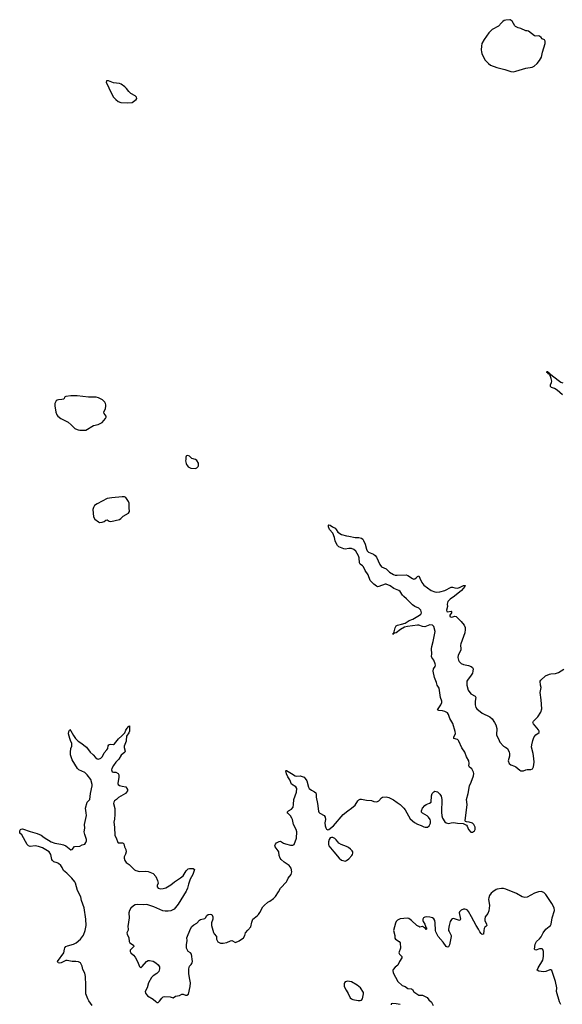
# Model space of a CAD drawing. Header units: inches. Extents: x 1384771 to 1534001, y 461348 to 645899.
# Tile 78 of 105: x 1427328 to 1436033, y 605763 to 621574. Entities that reach past the tile are written whole.
import ezdxf

# ---------------------------------------------------------------- set-up
doc = ezdxf.new("R2010")
doc.units = ezdxf.units.IN
doc.header["$MEASUREMENT"] = 0
for name, color, linetype in [('B4620', 7, 'Continuous'), ('B4621', 7, 'Continuous'), ('B4622', 7, 'Continuous'), ('B4630', 7, 'Continuous'), ('B4631', 7, 'Continuous'), ('B4632', 7, 'Continuous')]:
    doc.layers.add(name, color=color, linetype=linetype)

msp = doc.modelspace()

# ---------------------------------------------------------------- linework, layer by layer
at = {"layer": 'B4620', "color": 6, "elevation": 700}
for points in [[(1428490, 605745), (1428436, 605816), (1428419, 605850), (1428391, 605930), (1428386, 605966), (1428388, 606072), (1428381, 606210), (1428370, 606264), (1428343, 606323), (1428330, 606373), (1428301, 606430), (1428270, 606446), (1428230, 606451), (1428170, 606449), (1428090, 606467), (1428070, 606464), (1427995, 606430), (1427970, 606426), (1427944, 606430), (1427932, 606450), (1428038, 606590), (1428044, 606650), (1428051, 606670), (1428066, 606690), (1428096, 606704), (1428190, 606729), (1428235, 606750), (1428304, 606810), (1428350, 606873), (1428379, 606950), (1428396, 607030), (1428391, 607130), (1428362, 607310), (1428320, 607430), (1428306, 607490), (1428256, 607590), (1428223, 607710), (1428212, 607732), (1428165, 607790), (1428086, 607870), (1428032, 607910), (1428010, 607962), (1427990, 607991), (1427950, 608022), (1427930, 608034), (1427876, 608050), (1427854, 608070), (1427845, 608090), (1427828, 608170), (1427798, 608210), (1427693, 608273), (1427630, 608297), (1427574, 608306), (1427496, 608296), (1427470, 608306), (1427447, 608330), (1427363, 608483), (1427331, 608511), (1427328, 608528), (1427332, 608550), (1427343, 608570), (1427350, 608577), (1427370, 608582), (1427497, 608537), (1427610, 608506), (1427670, 608478), (1427719, 608439), (1427830, 608372), (1427890, 608351), (1427990, 608334), (1428030, 608323), (1428066, 608306), (1428150, 608246), (1428170, 608251), (1428205, 608295), (1428290, 608300), (1428330, 608323), (1428370, 608337), (1428390, 608362), (1428397, 608390), (1428397, 608410), (1428371, 608490), (1428364, 608530), (1428373, 608590), (1428369, 608650), (1428397, 608797), (1428395, 608835), (1428382, 608910), (1428409, 609010), (1428451, 609050), (1428466, 609150), (1428492, 609270), (1428491, 609290), (1428471, 609371), (1428410, 609450), (1428391, 609470), (1428370, 609484), (1428276, 609530), (1428253, 609550), (1428167, 609690), (1428144, 609770), (1428141, 609810), (1428150, 609870), (1428162, 609910), (1428163, 609950), (1428143, 610000)], [(1428255, 610000), (1428266, 609990), (1428310, 609964), (1428398, 609890), (1428460, 609810), (1428508, 609768), (1428545, 609725), (1428570, 609706), (1428590, 609700), (1428630, 609718), (1428656, 609744), (1428681, 609799), (1428727, 609850), (1428740, 609870), (1428747, 609913), (1428757, 609930), (1428770, 609936), (1428790, 609938), (1428830, 609934), (1428850, 609943), (1428894, 610000)], [(1429037, 610000), (1429036, 609990), (1429005, 609910), (1429005, 609885), (1429022, 609830), (1429013, 609810), (1428958, 609762), (1428919, 609701), (1428870, 609649), (1428830, 609598), (1428805, 609550), (1428802, 609530), (1428810, 609498), (1428830, 609491), (1428870, 609491), (1428905, 609470), (1428917, 609450), (1428918, 609410), (1428902, 609310), (1428910, 609290), (1428930, 609277), (1428970, 609264), (1429033, 609253), (1429055, 609210), (1429056, 609190), (1429026, 609150), (1428990, 609124), (1428915, 609085), (1428880, 609050), (1428850, 609030), (1428836, 609010), (1428834, 608990), (1428852, 608908), (1428854, 608810), (1428846, 608734), (1428836, 608690), (1428849, 608610), (1428856, 608476), (1428876, 608436), (1428902, 608362), (1428910, 608356), (1428976, 608356), (1428990, 608350), (1428998, 608338), (1429009, 608289), (1429028, 608248), (1429036, 608210), (1429027, 608173), (1429003, 608130), (1429002, 608110), (1429014, 608070), (1429038, 608038), (1429086, 608006), (1429170, 607924), (1429190, 607910), (1429250, 607896), (1429350, 607899), (1429390, 607893), (1429470, 607861), (1429510, 607816), (1429539, 607750), (1429547, 607710), (1429534, 607670), (1429534, 607650), (1429551, 607630), (1429590, 607617), (1429630, 607620), (1429670, 607632), (1429750, 607681), (1429813, 607730), (1429910, 607793), (1429952, 607828), (1430000, 607904)], [(1430000, 607580), (1429870, 607370), (1429806, 607290), (1429750, 607264), (1429710, 607257), (1429659, 607259), (1429626, 607266), (1429479, 607330), (1429370, 607366), (1429310, 607358), (1429210, 607365), (1429181, 607359), (1429154, 607346), (1429111, 607309), (1429087, 607270), (1429080, 607230), (1429082, 607150), (1429064, 607010), (1429070, 606970), (1429067, 606953), (1429046, 606910), (1429050, 606890), (1429077, 606830), (1429085, 606770), (1429097, 606750), (1429154, 606710), (1429160, 606690), (1429102, 606630), (1429099, 606610), (1429109, 606590), (1429153, 606550), (1429179, 606519), (1429215, 606450), (1429248, 606368), (1429270, 606350), (1429295, 606370), (1429361, 606450), (1429390, 606464), (1429410, 606466), (1429470, 606454), (1429510, 606430), (1429550, 606399), (1429570, 606363), (1429572, 606330), (1429559, 606290), (1429530, 606256), (1429470, 606222), (1429444, 606196), (1429396, 606110), (1429372, 606030), (1429339, 605970), (1429344, 605944), (1429380, 605900), (1429470, 605845), (1429510, 605806), (1429530, 605793), (1429550, 605794), (1429570, 605813), (1429610, 605864), (1429630, 605881), (1429650, 605889), (1429744, 605884), (1429790, 605865), (1429826, 605894), (1429890, 605906), (1429930, 605928), (1429950, 605927), (1429990, 605910), (1430000, 605910)]]:
    msp.add_lwpolyline(points, dxfattribs=at)
at = {"layer": 'B4621', "color": 6, "elevation": 800}
for points in [[(1428150, 615536), (1428070, 615524), (1428048, 615512), (1428041, 615490), (1428030, 615481), (1428006, 615474), (1427950, 615469), (1427930, 615464), (1427910, 615452), (1427889, 615410), (1427892, 615372), (1427906, 615270), (1427923, 615230), (1427941, 615210), (1427990, 615170), (1428107, 615110), (1428155, 615070), (1428210, 615010), (1428223, 615003), (1428267, 614987), (1428290, 614983), (1428370, 614980), (1428390, 614983), (1428510, 615055), (1428585, 615075), (1428650, 615105), (1428706, 615170), (1428716, 615190), (1428715, 615210), (1428682, 615250), (1428677, 615270), (1428704, 615330), (1428711, 615370), (1428710, 615390), (1428704, 615410), (1428691, 615430), (1428657, 615470), (1428590, 615504), (1428553, 615513), (1428430, 615514), (1428250, 615533)], [(1428970, 613914), (1428804, 613896), (1428730, 613883), (1428570, 613801), (1428529, 613771), (1428510, 613741), (1428502, 613710), (1428514, 613590), (1428534, 613554), (1428590, 613508), (1428610, 613500), (1428650, 613503), (1428683, 613517), (1428710, 613537), (1428730, 613543), (1428762, 613522), (1428790, 613516), (1428930, 613549), (1428950, 613562), (1428990, 613602), (1429074, 613650), (1429090, 613674), (1429082, 613738), (1429084, 613810), (1429075, 613835), (1429030, 613901), (1429011, 613911)]]:
    msp.add_lwpolyline(points, close=True, dxfattribs=at)
at = {"layer": 'B4621', "color": 6}
for points, elevation in [([(1430000, 614566), (1429991, 614550), (1429991, 614510), (1429986, 614490), (1430000, 614448)], 800), ([(1428143, 610000), (1428131, 610030), (1428112, 610108), (1428115, 610145), (1428130, 610176), (1428150, 610157), (1428190, 610078), (1428222, 610030), (1428255, 610000)], 700), ([(1428894, 610000), (1428914, 610026), (1428964, 610076), (1429006, 610110), (1429016, 610124), (1429030, 610163), (1429050, 610196), (1429064, 610210), (1429070, 610226), (1429090, 610236), (1429087, 610150), (1429078, 610122), (1429043, 610070), (1429037, 610000)], 700)]:
    msp.add_lwpolyline(points, dxfattribs=dict(at, elevation=elevation))
at = {"layer": 'B4622', "color": 6, "elevation": 800}
msp.add_lwpolyline([(1428730, 620594), (1428718, 620590), (1428715, 620570), (1428799, 620390), (1428834, 620330), (1428871, 620291), (1428910, 620261), (1428950, 620246), (1429050, 620237), (1429130, 620246), (1429197, 620290), (1429208, 620310), (1429203, 620330), (1429182, 620350), (1429110, 620388), (1429080, 620420), (1429042, 620470), (1429015, 620495), (1428958, 620538), (1428930, 620551), (1428830, 620561), (1428750, 620590)], close=True, dxfattribs=at)
at = {"layer": 'B4630', "color": 6, "elevation": 700}
for points in [[(1430000, 605910), (1430010, 605910), (1430034, 605926), (1430064, 606050), (1430070, 606110), (1430050, 606188), (1430043, 606257), (1430041, 606330), (1430050, 606376), (1430078, 606402), (1430095, 606430), (1430099, 606450), (1430083, 606570), (1430070, 606589), (1430033, 606613), (1430020, 606630), (1430006, 606666), (1430002, 606718), (1430013, 606787), (1430010, 606830), (1430066, 606974), (1430090, 607011), (1430122, 607038), (1430170, 607064), (1430210, 607112), (1430230, 607124), (1430298, 607142), (1430309, 607150), (1430330, 607191), (1430350, 607205), (1430390, 607212), (1430410, 607205), (1430427, 607170), (1430425, 607130), (1430404, 607070), (1430406, 607030), (1430438, 606918), (1430450, 606893), (1430485, 606850), (1430485, 606810), (1430507, 606767), (1430550, 606744), (1430590, 606742), (1430650, 606753), (1430710, 606783), (1430730, 606787), (1430790, 606756), (1430850, 606782), (1430917, 606830), (1430941, 606870), (1430950, 606912), (1430990, 606951), (1431034, 607006), (1431050, 607082), (1431068, 607132), (1431138, 607182), (1431157, 607203), (1431182, 607238), (1431229, 607330), (1431249, 607350), (1431310, 607405), (1431341, 607419), (1431398, 607462), (1431430, 607493), (1431479, 607570), (1431510, 607630), (1431606, 607730), (1431621, 607750), (1431637, 607790), (1431682, 607850), (1431693, 607890), (1431681, 607950), (1431651, 607990), (1431570, 608044), (1431523, 608090), (1431509, 608110), (1431491, 608150), (1431483, 608210), (1431475, 608230), (1431427, 608290), (1431422, 608310), (1431430, 608335), (1431450, 608356), (1431490, 608379), (1431510, 608381), (1431530, 608374), (1431562, 608350), (1431590, 608338), (1431670, 608317), (1431710, 608316), (1431730, 608331), (1431768, 608432), (1431772, 608530), (1431766, 608570), (1431720, 608650), (1431703, 608730), (1431694, 608754), (1431672, 608790), (1431628, 608830), (1431621, 608850), (1431639, 608870), (1431690, 608898), (1431713, 608930), (1431723, 608970), (1431728, 609052), (1431767, 609170), (1431774, 609230), (1431756, 609256), (1431690, 609296), (1431662, 609370), (1431630, 609416), (1431610, 609462), (1431595, 609510), (1431602, 609518), (1431610, 609519), (1431687, 609467), (1431750, 609430), (1431770, 609426), (1431830, 609432), (1431890, 609408), (1431910, 609388), (1431933, 609350), (1431960, 609250), (1431970, 609231), (1432010, 609199), (1432057, 609177), (1432077, 609157), (1432085, 609130), (1432082, 609090), (1432106, 608990), (1432122, 608862), (1432127, 608847), (1432142, 608830), (1432210, 608796), (1432228, 608770), (1432234, 608730), (1432225, 608676), (1432227, 608627), (1432237, 608597), (1432250, 608576), (1432270, 608566), (1432290, 608569), (1432364, 608630), (1432517, 608810), (1432590, 608868), (1432653, 608910), (1432710, 608961), (1432755, 609030), (1432771, 609049), (1432790, 609057), (1432810, 609058), (1432890, 609039), (1432970, 609037), (1433010, 609020), (1433050, 609014), (1433070, 609017), (1433090, 609028), (1433130, 609076), (1433150, 609090), (1433210, 609097), (1433250, 609084), (1433327, 609047), (1433382, 609002), (1433430, 608971), (1433490, 608912), (1433510, 608885), (1433590, 608742), (1433661, 608681), (1433710, 608655), (1433770, 608636), (1433810, 608611), (1433834, 608606), (1433870, 608609), (1433896, 608630), (1433918, 608670), (1433920, 608710), (1433914, 608730), (1433886, 608770), (1433864, 608790), (1433789, 608830), (1433774, 608850), (1433772, 608870), (1433792, 608910), (1433830, 608955), (1433850, 608971), (1433905, 608995), (1433927, 609010), (1433936, 609110), (1433947, 609150), (1433970, 609176), (1433990, 609187), (1434030, 609176), (1434070, 609137), (1434090, 609107), (1434099, 609050), (1434093, 608850), (1434098, 608790), (1434113, 608750), (1434150, 608695), (1434170, 608677), (1434206, 608666), (1434250, 608677), (1434290, 608681), (1434350, 608670), (1434445, 608665), (1434497, 608637), (1434505, 608625), (1434527, 608570), (1434568, 608528), (1434590, 608528), (1434610, 608536), (1434626, 608550), (1434636, 608570), (1434636, 608610), (1434616, 608650), (1434590, 608672), (1434538, 608690), (1434494, 608694), (1434480, 608700), (1434475, 608710), (1434506, 608970), (1434498, 609050), (1434523, 609150), (1434545, 609270), (1434572, 609328), (1434610, 609430), (1434612, 609468), (1434607, 609490), (1434582, 609542), (1434543, 609570), (1434536, 609590), (1434541, 609630), (1434536, 609670), (1434496, 609736), (1434470, 609813), (1434423, 609883), (1434376, 609990), (1434366, 610000)], [(1435019, 610000), (1435030, 609974), (1435089, 609909), (1435110, 609895), (1435130, 609888), (1435153, 609870), (1435183, 609810), (1435188, 609790), (1435188, 609750), (1435164, 609670), (1435181, 609630), (1435207, 609607), (1435268, 609588), (1435290, 609575), (1435350, 609521), (1435370, 609513), (1435390, 609511), (1435410, 609514), (1435450, 609530), (1435470, 609534), (1435529, 609531), (1435555, 609545), (1435570, 609574), (1435581, 609650), (1435578, 609710), (1435567, 609790), (1435538, 609890), (1435543, 609930), (1435561, 610000)], [(1430000, 607904), (1430004, 607910), (1430030, 607936), (1430050, 607944), (1430070, 607945), (1430110, 607942), (1430130, 607930), (1430107, 607850), (1430060, 607770), (1430034, 607690), (1430022, 607630), (1430006, 607590), (1430000, 607580)], [(1436010, 605760), (1435990, 605804), (1435943, 605970), (1435947, 606030), (1435925, 606130), (1435868, 606308), (1435850, 606318), (1435836, 606316), (1435770, 606288), (1435730, 606283), (1435655, 606295), (1435632, 606310), (1435647, 606350), (1435719, 606470), (1435731, 606530), (1435731, 606611), (1435722, 606642), (1435710, 606651), (1435669, 606651), (1435610, 606630), (1435597, 606637), (1435590, 606650), (1435600, 606730), (1435619, 606770), (1435668, 606812), (1435695, 606845), (1435726, 606910), (1435768, 606970), (1435825, 607010), (1435845, 607030), (1435853, 607050), (1435870, 607150), (1435907, 607270), (1435901, 607310), (1435864, 607384), (1435770, 607527), (1435736, 607556), (1435692, 607572), (1435650, 607570), (1435590, 607548), (1435470, 607486), (1435430, 607479), (1435390, 607487), (1435301, 607541), (1435130, 607610), (1435090, 607620), (1435059, 607621), (1434990, 607614), (1434970, 607607), (1434917, 607570), (1434893, 607547), (1434868, 607510), (1434854, 607470), (1434852, 607450), (1434865, 607350), (1434854, 607266), (1434837, 607223), (1434798, 607170), (1434789, 607130), (1434790, 607110), (1434819, 607050), (1434820, 607030), (1434807, 607013), (1434790, 607000), (1434779, 606981), (1434772, 606950), (1434767, 606890), (1434750, 606882), (1434730, 606898), (1434710, 606924), (1434689, 606970), (1434649, 607030), (1434578, 607170), (1434530, 607253), (1434510, 607274), (1434490, 607286), (1434470, 607292), (1434449, 607291), (1434410, 607272), (1434385, 607250), (1434380, 607230), (1434398, 607130), (1434390, 607111), (1434368, 607112), (1434290, 607140), (1434270, 607136), (1434255, 607125), (1434236, 607090), (1434218, 607030), (1434208, 606970), (1434209, 606950), (1434216, 606930), (1434250, 606870), (1434251, 606850), (1434223, 606717), (1434210, 606688), (1434190, 606681), (1434170, 606690), (1434121, 606761), (1434042, 606850), (1434006, 606926), (1434000, 606950), (1433992, 607072), (1433986, 607106), (1433970, 607136), (1433951, 607151), (1433910, 607164), (1433855, 607165), (1433830, 607164), (1433806, 607150), (1433797, 607130), (1433796, 607110), (1433803, 607090), (1433828, 607050), (1433843, 607003), (1433852, 606990), (1433856, 606970), (1433850, 606965), (1433840, 606980), (1433790, 607010), (1433750, 607004), (1433730, 607010), (1433700, 607030), (1433616, 607110), (1433570, 607140), (1433548, 607148), (1433430, 607133), (1433390, 607112), (1433368, 607090), (1433356, 607064), (1433327, 606950), (1433345, 606870), (1433346, 606826), (1433357, 606810), (1433414, 606774), (1433430, 606750), (1433435, 606665), (1433411, 606590), (1433419, 606570), (1433461, 606530), (1433460, 606510), (1433419, 606450), (1433396, 606390), (1433350, 606357), (1433318, 606322), (1433312, 606308), (1433318, 606270), (1433397, 606130), (1433466, 606066), (1433510, 606048), (1433557, 606017), (1433614, 606014), (1433630, 605999), (1433650, 605965), (1433730, 605909), (1433790, 605908), (1433834, 605890), (1433866, 605870), (1433894, 605834), (1433937, 605797), (1433963, 605743)], [(1433430, 605758), (1433370, 605770), (1433304, 605776), (1433290, 605770), (1433287, 605753)]]:
    msp.add_lwpolyline(points, dxfattribs=at)
for points in [[(1432330, 608442), (1432310, 608434), (1432292, 608410), (1432281, 608370), (1432282, 608330), (1432290, 608310), (1432366, 608210), (1432452, 608110), (1432490, 608080), (1432510, 608071), (1432550, 608064), (1432570, 608070), (1432610, 608099), (1432657, 608150), (1432669, 608170), (1432675, 608190), (1432673, 608210), (1432662, 608230), (1432636, 608256), (1432601, 608281), (1432570, 608298), (1432484, 608330), (1432450, 608350), (1432430, 608370), (1432406, 608406), (1432384, 608424), (1432350, 608440)], [(1432588, 606132), (1432569, 606131), (1432550, 606123), (1432538, 606110), (1432532, 606090), (1432536, 606050), (1432565, 605990), (1432598, 605938), (1432630, 605867), (1432649, 605849), (1432670, 605840), (1432756, 605824), (1432790, 605822), (1432810, 605830), (1432828, 605852), (1432846, 605930), (1432843, 605950), (1432798, 606030), (1432742, 606070), (1432650, 606122)]]:
    msp.add_lwpolyline(points, close=True, dxfattribs=at)
at = {"layer": 'B4631', "color": 6}
for points, elevation in [([(1436038, 615550), (1435950, 615626), (1435910, 615651), (1435861, 615670), (1435845, 615685), (1435845, 615710), (1435861, 615750), (1435864, 615770), (1435857, 615810), (1435840, 615860), (1435829, 615870), (1435824, 615884), (1435810, 615889), (1435803, 615903), (1435786, 615910), (1435788, 615930), (1435791, 615929), (1435796, 615916), (1435803, 615917), (1435815, 615910), (1435816, 615896), (1435822, 615898), (1435835, 615890), (1435837, 615877), (1435850, 615876), (1435965, 615785), (1436010, 615755), (1436041, 615741)], 700), ([(1430000, 614448), (1430006, 614430), (1430019, 614410), (1430030, 614396), (1430071, 614371), (1430150, 614367), (1430170, 614376), (1430190, 614398), (1430195, 614410), (1430195, 614450), (1430170, 614495), (1430150, 614513), (1430090, 614529), (1430050, 614565), (1430026, 614574), (1430002, 614570), (1430000, 614566)], 800), ([(1434366, 610000), (1434353, 610013), (1434294, 610030), (1434293, 610050), (1434319, 610110), (1434315, 610145), (1434275, 610270), (1434231, 610350), (1434210, 610416), (1434190, 610441), (1434150, 610466), (1434110, 610477), (1434050, 610480), (1434031, 610490), (1434085, 610570), (1434100, 610610), (1434098, 610630), (1434079, 610690), (1434058, 610838), (1434027, 610887), (1434015, 610930), (1433985, 611010), (1433963, 611110), (1433969, 611150), (1433992, 611190), (1433997, 611210), (1433995, 611230), (1433971, 611291), (1433939, 611330), (1433935, 611350), (1433940, 611390), (1433935, 611470), (1433938, 611510), (1433963, 611590), (1433995, 611750), (1433974, 611830), (1433950, 611853), (1433910, 611858), (1433830, 611827), (1433790, 611829), (1433730, 611850), (1433710, 611851), (1433548, 611832), (1433502, 611818), (1433437, 611783), (1433370, 611729), (1433341, 611721), (1433331, 611729), (1433330, 611710), (1433310, 611710), (1433329, 611711), (1433329, 611729), (1433338, 611742), (1433353, 611810), (1433370, 611841), (1433390, 611853), (1433455, 611865), (1433510, 611882), (1433576, 611924), (1433634, 611950), (1433740, 612010), (1433765, 612030), (1433773, 612047), (1433771, 612070), (1433762, 612090), (1433748, 612110), (1433730, 612123), (1433670, 612152), (1433630, 612179), (1433535, 612275), (1433490, 612310), (1433470, 612331), (1433430, 612390), (1433409, 612409), (1433330, 612441), (1433270, 612481), (1433210, 612510), (1433190, 612512), (1433092, 612470), (1433070, 612469), (1433050, 612478), (1433010, 612507), (1432950, 612570), (1432917, 612657), (1432873, 612730), (1432846, 612786), (1432830, 612803), (1432790, 612831), (1432777, 612850), (1432772, 612932), (1432762, 612962), (1432719, 613039), (1432688, 613068), (1432650, 613082), (1432610, 613084), (1432550, 613074), (1432530, 613077), (1432449, 613110), (1432429, 613130), (1432405, 613170), (1432390, 613208), (1432381, 613261), (1432351, 613331), (1432298, 613390), (1432283, 613430), (1432284, 613456), (1432290, 613465), (1432310, 613459), (1432348, 613430), (1432387, 613410), (1432407, 613390), (1432430, 613347), (1432490, 613306), (1432570, 613284), (1432610, 613282), (1432710, 613258), (1432770, 613259), (1432810, 613250), (1432834, 613230), (1432844, 613210), (1432870, 613150), (1432890, 613070), (1432904, 613044), (1432925, 613025), (1433002, 612990), (1433031, 612970), (1433050, 612945), (1433106, 612826), (1433135, 612790), (1433210, 612756), (1433262, 612702), (1433323, 612663), (1433350, 612655), (1433386, 612654), (1433530, 612657), (1433553, 612650), (1433630, 612600), (1433650, 612592), (1433670, 612595), (1433691, 612609), (1433710, 612631), (1433730, 612641), (1433750, 612607), (1433779, 612539), (1433813, 612493), (1433931, 612410), (1433990, 612386), (1434010, 612383), (1434068, 612388), (1434151, 612409), (1434250, 612463), (1434270, 612464), (1434311, 612451), (1434354, 612446), (1434386, 612454), (1434450, 612490), (1434476, 612490), (1434471, 612470), (1434417, 612410), (1434303, 612317), (1434234, 612270), (1434196, 612230), (1434188, 612190), (1434190, 612150), (1434173, 612090), (1434183, 612070), (1434190, 612066), (1434250, 612074), (1434256, 612070), (1434256, 612050), (1434228, 612010), (1434230, 611990), (1434250, 611982), (1434276, 611984), (1434310, 611996), (1434330, 611990), (1434411, 611911), (1434458, 611850), (1434474, 611814), (1434476, 611784), (1434470, 611730), (1434403, 611550), (1434399, 611530), (1434406, 611470), (1434403, 611450), (1434363, 611370), (1434359, 611330), (1434368, 611290), (1434378, 611270), (1434410, 611238), (1434450, 611221), (1434526, 611206), (1434570, 611190), (1434593, 611173), (1434602, 611150), (1434600, 611110), (1434590, 611081), (1434572, 611050), (1434510, 610970), (1434502, 610950), (1434503, 610890), (1434524, 610810), (1434565, 610750), (1434634, 610710), (1434645, 610690), (1434634, 610630), (1434636, 610570), (1434648, 610530), (1434663, 610510), (1434750, 610440), (1434870, 610379), (1434910, 610345), (1434948, 610290), (1434968, 610250), (1434984, 610190), (1434985, 610170), (1434976, 610110), (1434980, 610090), (1435019, 610000)], 700), ([(1435561, 610000), (1435569, 610030), (1435583, 610057), (1435609, 610091), (1435662, 610130), (1435662, 610150), (1435654, 610170), (1435570, 610268), (1435559, 610290), (1435570, 610311), (1435642, 610378), (1435687, 610453), (1435705, 610510), (1435696, 610650), (1435680, 610770), (1435692, 610850), (1435682, 610890), (1435680, 610950), (1435691, 610970), (1435765, 611035), (1435830, 611066), (1435852, 611072), (1435925, 611075), (1435970, 611089), (1436057, 611143)], 700)]:
    msp.add_lwpolyline(points, dxfattribs=dict(at, elevation=elevation))
at = {"layer": 'B4632', "color": 6, "elevation": 800}
msp.add_lwpolyline([(1435190, 621574), (1435130, 621568), (1435101, 621559), (1435077, 621543), (1435056, 621524), (1435010, 621469), (1434910, 621414), (1434855, 621365), (1434782, 621258), (1434745, 621190), (1434736, 621150), (1434733, 621090), (1434738, 621058), (1434745, 621030), (1434790, 620931), (1434848, 620870), (1434883, 620843), (1434984, 620804), (1435110, 620772), (1435210, 620742), (1435250, 620738), (1435290, 620746), (1435450, 620794), (1435550, 620812), (1435582, 620830), (1435629, 620871), (1435670, 620918), (1435698, 620970), (1435715, 621050), (1435756, 621190), (1435759, 621230), (1435750, 621250), (1435710, 621267), (1435693, 621290), (1435670, 621307), (1435650, 621313), (1435610, 621310), (1435590, 621313), (1435490, 621389), (1435470, 621396), (1435450, 621397), (1435370, 621434), (1435324, 621444), (1435283, 621463), (1435270, 621475), (1435230, 621549), (1435198, 621570)], close=True, dxfattribs=at)

doc.saveas('drawing.dxf')
